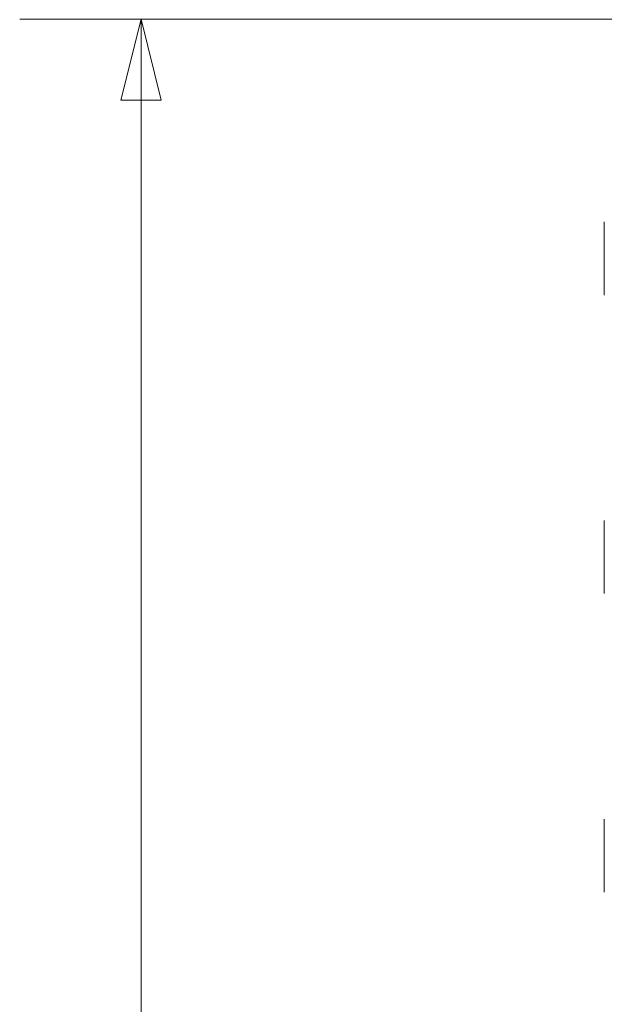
# Model space of a CAD drawing. Header units: inches. Extents: x 0 to 110, y 2 to 70.
# Tile 43 of 129: x 31.85 to 34.78, y 35.83 to 40.77. Entities that reach past the tile are written whole.
import ezdxf

# ---------------------------------------------------------------- set-up
doc = ezdxf.new("R2010")
doc.units = ezdxf.units.IN
doc.header["$LTSCALE"] = 3.25
doc.header["$MEASUREMENT"] = 0
doc.layers.add('Dimension (ANSI)', color=7, linetype='Continuous', lineweight=9)
doc.layers.add('Visible (ANSI)', color=7, linetype='Continuous', lineweight=18)
doc.styles.add('Note Text (ANSI)', font='arial.ttf')
doc.dimstyles.new('.XX', dxfattribs={"dimscale": 3.25, "dimtxt": 0.095, "dimasz": 0.125, "dimexe": 0.1875, "dimexo": 0.0625, "dimgap": 0.0625, "dimtad": 0, "dimtih": 1, "dimtoh": 1, "dimrnd": 1e-08, "dimzin": 0, "dimdsep": 46, "dimtxsty": 'Note Text (ANSI)', "dimblk": 'Filled-1', "dimcen": 0.09, "dimdle": 0.45, "dimclrd": 256, "dimclre": 256, "dimclrt": 256, "dimadec": 0, "dimazin": 1, "dimtfac": 1.263158, "dimtofl": 0, "dimtmove": 0, "dimatfit": 3, "dimfxl": 1, "dimtolj": 1, "dimtzin": 4, "dimlwd": -1, "dimlwe": -1, "dimarcsym": 0})

# ---------------------------------------------------------------- blocks, each defined once
blk = doc.blocks.new('Filled-1')
at = {"color": 0}
for p, q in [((0, 0), (-1, 0.25)), ((-1, 0.25), (-1, -0.25)), ((-1, 0), (0, 0)), ((-1, -0.25), (0, 0))]:
    blk.add_line(p, q, dxfattribs=at)
at = {"color": 0, "flags": 128}
blk.add_lwpolyline([(-1, -0.25), (0, 0), (-1, 0.25), (-1, -0.25)], dxfattribs=at)
at = {"color": 0}
blk.add_solid([(-1, -0.25), (0, 0), (-1, 0.25), (-1, -0.25)], dxfattribs=at)
blk = doc.blocks.new('*D39')
at = {"layer": 'Defpoints', "color": 0, "transparency": 16777216}
for p in [(35.6822, 40.7762), (32.4572, 27.3712), (35.6822, 27.3712)]:
    blk.add_point(p, dxfattribs=at)
at = {"layer": 'Dimension (ANSI)', "transparency": 16777216}
for p, q in [((35.4791, 40.7762), (31.8479, 40.7762)), ((32.4572, 40.37), (32.4572, 34.4346)), ((32.4572, 27.7775), (32.4572, 33.7129)), ((35.4791, 27.3712), (31.8479, 27.3712))]:
    blk.add_line(p, q, dxfattribs=at)
at = {"layer": 'Dimension (ANSI)', "transparency": 16777216, "xscale": 0.40625, "yscale": 0.40625, "zscale": 0.40625}
for p, rotation in [((32.4572, 40.7762), 90), ((32.4572, 27.3712), 270)]:
    blk.add_blockref('Filled-1', p, dxfattribs=dict(at, rotation=rotation))
at = {"layer": 'Dimension (ANSI)', "transparency": 16777216, "insert": (31.9806, 34.2315), "char_height": 0.30875, "attachment_point": 1, "style": 'Note Text (ANSI)'}
blk.add_mtext('\\A1;13.41', dxfattribs=at)

msp = doc.modelspace()

# ---------------------------------------------------------------- linework, layer by layer
at = {"layer": 'Visible (ANSI)'}
for p, q in [((34.7844, 39.7577), (34.7844, 39.39)), ((34.7844, 38.2575), (34.7844, 37.89)), ((34.7844, 36.7575), (34.7844, 36.39))]:
    msp.add_line(p, q, dxfattribs=at)

# ---------------------------------------------------------------- dimensions: what is measured, and where the dimension line sits
at = {"layer": 'Dimension (ANSI)'}
dim = msp.add_linear_dim(base=(32.4572441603, 27.3712297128), p1=(35.6822441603, 40.7762297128), p2=(35.6822441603, 27.3712297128), angle=90, dimstyle='.XX', override={"dimgap": 0.0625, "dimdec": 2, "dimtol": 0, "dimlim": 0, "dimtp": 0, "dimtm": 0, "dimtdec": 2, "dimatfit": 1}, dxfattribs=at)
dim.commit()
dim.dimension.update_dxf_attribs({"geometry": '*D39', "text_midpoint": (32.4572441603, 34.0737297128), "dimtype": 160})

doc.saveas('drawing.dxf')
